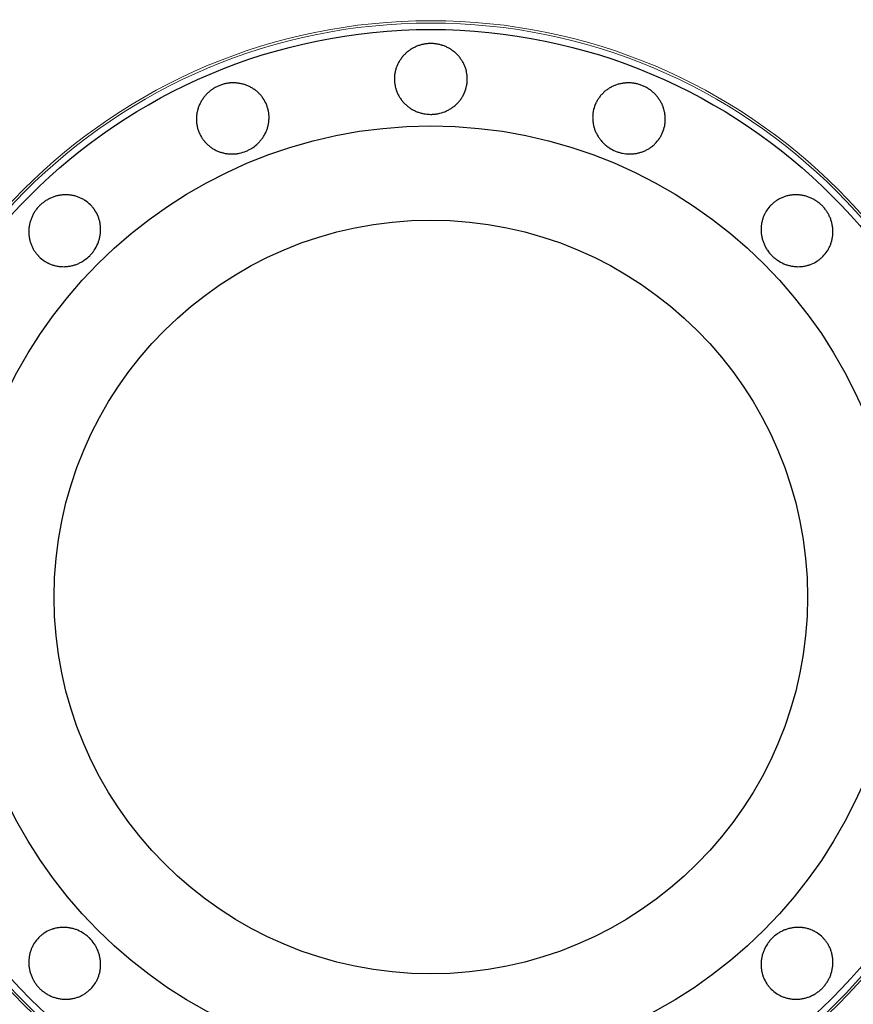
# Model space of a CAD drawing. Header units: inches. Extents: x 0 to 23760, y -13 to 16800.
# Tile 56 of 207: x 6580 to 6649, y 6373 to 6454. Entities that reach past the tile are written whole.
import ezdxf

# ---------------------------------------------------------------- set-up
doc = ezdxf.new("R2010")
doc.units = ezdxf.units.IN
doc.layers.add('254', color=7, linetype='Continuous', true_color=0xffffff)

msp = doc.modelspace()

# ---------------------------------------------------------------- linework, layer by layer
at = {"layer": '254', "color": 2, "linetype": 'Continuous', "lineweight": 25}
for radius in [100, 67.5, 46.681, 38.75, 31]:
    msp.add_circle((6613.965, 6406.835), radius, dxfattribs=at)
at = {"layer": '254', "color": 110, "linetype": 'Continuous', "lineweight": 13}
for radius in [47.403, 47.21]:
    msp.add_circle((6613.965, 6406.835), radius, dxfattribs=at)
at = {"layer": '254', "color": 2, "linetype": 'Continuous', "lineweight": 25}
for points, knots in [([(6613.965, 6452.358), (6614.065, 6452.358), (6614.163, 6452.353), (6614.359, 6452.334), (6614.456, 6452.32), (6614.648, 6452.283), (6614.743, 6452.26), (6614.862, 6452.225), (6614.885, 6452.217), (6614.932, 6452.202), (6614.956, 6452.194), (6615.026, 6452.17), (6615.072, 6452.152), (6615.208, 6452.097), (6615.297, 6452.055), (6615.469, 6451.965), (6615.553, 6451.915), (6615.675, 6451.836), (6615.716, 6451.808), (6615.795, 6451.751), (6615.834, 6451.721), (6615.949, 6451.629), (6616.021, 6451.565), (6616.159, 6451.43), (6616.29, 6451.288), (6616.406, 6451.135), (6616.488, 6451.015), (6616.515, 6450.974), (6616.566, 6450.892), (6616.59, 6450.85), (6616.66, 6450.724), (6616.702, 6450.639), (6616.777, 6450.464), (6616.81, 6450.374), (6616.853, 6450.238), (6616.866, 6450.192), (6616.884, 6450.122), (6616.889, 6450.098), (6616.9, 6450.051), (6616.905, 6450.028), (6616.948, 6449.817), (6616.965, 6449.628), (6616.965, 6449.343), (6616.961, 6449.248), (6616.949, 6449.129), (6616.947, 6449.105), (6616.941, 6449.058), (6616.931, 6448.987), (6616.886, 6448.729), (6616.816, 6448.503), (6616.721, 6448.284), (6616.701, 6448.241), (6616.669, 6448.176), (6616.658, 6448.155), (6616.636, 6448.112), (6616.625, 6448.091), (6616.566, 6447.986), (6616.516, 6447.905), (6616.407, 6447.747), (6616.349, 6447.671), (6616.225, 6447.524), (6616.159, 6447.453), (6616.019, 6447.318), (6615.946, 6447.254), (6615.794, 6447.134), (6615.716, 6447.078), (6615.553, 6446.973), (6615.469, 6446.924), (6615.339, 6446.856), (6615.295, 6446.834), (6615.206, 6446.793), (6615.161, 6446.773), (6614.934, 6446.681), (6614.746, 6446.626), (6614.506, 6446.581), (6614.457, 6446.573), (6614.36, 6446.559), (6614.311, 6446.553), (6614.162, 6446.54), (6614.064, 6446.535), (6613.769, 6446.535), (6613.574, 6446.552), (6613.331, 6446.598), (6613.282, 6446.609), (6613.186, 6446.632), (6613.044, 6446.67), (6612.905, 6446.718), (6612.725, 6446.791), (6612.637, 6446.832), (6612.507, 6446.9), (6612.464, 6446.923), (6612.38, 6446.972), (6612.338, 6446.998), (6612.215, 6447.078), (6612.057, 6447.191), (6611.912, 6447.318), (6611.773, 6447.451), (6611.708, 6447.522), (6611.629, 6447.614), (6611.614, 6447.633), (6611.584, 6447.671), (6611.539, 6447.728), (6611.497, 6447.786), (6611.415, 6447.905), (6611.364, 6447.986), (6611.272, 6448.152), (6611.23, 6448.238), (6611.173, 6448.369), (6611.155, 6448.414), (6611.13, 6448.481), (6611.121, 6448.504), (6611.106, 6448.549), (6611.069, 6448.663), (6611.039, 6448.778), (6610.983, 6449.057), (6610.965, 6449.245), (6610.965, 6449.461), (6610.966, 6449.485), (6610.967, 6449.533), (6610.969, 6449.604), (6610.981, 6449.77), (6611.016, 6450.005), (6611.063, 6450.189), (6611.105, 6450.326), (6611.121, 6450.372), (6611.154, 6450.462), (6611.172, 6450.507), (6611.229, 6450.639), (6611.271, 6450.725), (6611.364, 6450.892), (6611.414, 6450.974), (6611.495, 6451.093), (6611.524, 6451.132), (6611.567, 6451.19), (6611.582, 6451.209), (6611.612, 6451.247), (6611.628, 6451.266), (6611.706, 6451.359), (6611.772, 6451.43), (6611.91, 6451.565), (6612.054, 6451.693), (6612.212, 6451.807), (6612.334, 6451.887), (6612.376, 6451.913), (6612.461, 6451.963), (6612.504, 6451.987), (6612.634, 6452.055), (6612.722, 6452.096), (6612.903, 6452.17), (6612.995, 6452.202), (6613.135, 6452.244), (6613.207, 6452.264), (6613.279, 6452.28), (6613.327, 6452.291), (6613.351, 6452.296), (6613.473, 6452.32), (6613.571, 6452.334), (6613.718, 6452.349), (6613.767, 6452.352), (6613.866, 6452.357), (6613.916, 6452.358), (6613.965, 6452.358)], [0, 0, 0, 0, 0.015625, 0.015625, 0.03125, 0.03125, 0.046875, 0.046875, 0.050781, 0.050781, 0.054688, 0.054688, 0.0625, 0.0625, 0.078125, 0.078125, 0.09375, 0.09375, 0.101563, 0.101563, 0.109375, 0.109375, 0.125, 0.125, 0.140625, 0.15625, 0.15625, 0.164063, 0.164063, 0.171875, 0.171875, 0.1875, 0.1875, 0.203125, 0.203125, 0.210938, 0.210938, 0.214844, 0.214844, 0.21875, 0.21875, 0.25, 0.25, 0.265625, 0.265625, 0.269531, 0.269531, 0.273438, 0.28125, 0.3125, 0.3125, 0.320313, 0.320313, 0.324219, 0.324219, 0.328125, 0.328125, 0.34375, 0.34375, 0.359375, 0.359375, 0.375, 0.375, 0.390625, 0.390625, 0.40625, 0.40625, 0.421875, 0.421875, 0.429688, 0.429688, 0.4375, 0.4375, 0.46875, 0.46875, 0.476563, 0.476563, 0.484375, 0.484375, 0.5, 0.5, 0.53125, 0.53125, 0.539063, 0.539063, 0.546875, 0.5625, 0.5625, 0.578125, 0.578125, 0.585938, 0.585938, 0.59375, 0.59375, 0.609375, 0.625, 0.625, 0.640625, 0.640625, 0.644531, 0.644531, 0.648438, 0.65625, 0.65625, 0.671875, 0.671875, 0.6875, 0.6875, 0.695313, 0.695313, 0.699219, 0.699219, 0.703125, 0.71875, 0.71875, 0.75, 0.75, 0.753906, 0.753906, 0.757813, 0.765625, 0.78125, 0.796875, 0.796875, 0.804688, 0.804688, 0.8125, 0.8125, 0.828125, 0.828125, 0.84375, 0.84375, 0.851563, 0.851563, 0.855469, 0.855469, 0.859375, 0.859375, 0.875, 0.875, 0.890625, 0.90625, 0.90625, 0.914063, 0.914063, 0.921875, 0.921875, 0.9375, 0.9375, 0.953125, 0.953125, 0.960938, 0.964844, 0.964844, 0.96875, 0.96875, 0.984375, 0.984375, 0.992188, 0.992188, 1, 1, 1, 1]), ([(6596.544, 6448.893), (6596.636, 6448.931), (6596.729, 6448.964), (6596.917, 6449.021), (6597.012, 6449.046), (6597.204, 6449.085), (6597.301, 6449.1), (6597.423, 6449.113), (6597.448, 6449.115), (6597.497, 6449.119), (6597.522, 6449.12), (6597.596, 6449.125), (6597.645, 6449.126), (6597.793, 6449.127), (6597.89, 6449.122), (6598.084, 6449.105), (6598.18, 6449.091), (6598.324, 6449.064), (6598.372, 6449.054), (6598.467, 6449.032), (6598.515, 6449.019), (6598.656, 6448.978), (6598.747, 6448.947), (6598.927, 6448.875), (6599.101, 6448.794), (6599.268, 6448.697), (6599.389, 6448.617), (6599.43, 6448.59), (6599.508, 6448.533), (6599.546, 6448.504), (6599.659, 6448.415), (6599.73, 6448.351), (6599.867, 6448.219), (6599.932, 6448.149), (6600.024, 6448.039), (6600.053, 6448.001), (6600.096, 6447.944), (6600.111, 6447.924), (6600.138, 6447.885), (6600.152, 6447.865), (6600.272, 6447.686), (6600.361, 6447.519), (6600.47, 6447.256), (6600.502, 6447.166), (6600.537, 6447.052), (6600.544, 6447.028), (6600.557, 6446.982), (6600.575, 6446.913), (6600.632, 6446.658), (6600.653, 6446.422), (6600.65, 6446.184), (6600.648, 6446.136), (6600.643, 6446.064), (6600.641, 6446.04), (6600.637, 6445.992), (6600.634, 6445.968), (6600.62, 6445.849), (6600.605, 6445.754), (6600.565, 6445.567), (6600.54, 6445.475), (6600.482, 6445.292), (6600.448, 6445.201), (6600.371, 6445.022), (6600.328, 6444.935), (6600.233, 6444.766), (6600.182, 6444.684), (6600.072, 6444.525), (6600.013, 6444.448), (6599.919, 6444.335), (6599.887, 6444.298), (6599.82, 6444.226), (6599.786, 6444.19), (6599.611, 6444.018), (6599.46, 6443.896), (6599.255, 6443.762), (6599.213, 6443.736), (6599.128, 6443.686), (6599.085, 6443.662), (6598.953, 6443.593), (6598.864, 6443.551), (6598.591, 6443.438), (6598.404, 6443.379), (6598.162, 6443.329), (6598.113, 6443.32), (6598.016, 6443.304), (6597.967, 6443.298), (6597.821, 6443.282), (6597.723, 6443.277), (6597.529, 6443.275), (6597.432, 6443.279), (6597.286, 6443.292), (6597.238, 6443.297), (6597.141, 6443.31), (6597.092, 6443.318), (6596.948, 6443.345), (6596.759, 6443.389), (6596.576, 6443.45), (6596.397, 6443.521), (6596.309, 6443.561), (6596.202, 6443.616), (6596.18, 6443.628), (6596.138, 6443.651), (6596.075, 6443.687), (6596.013, 6443.724), (6595.892, 6443.802), (6595.815, 6443.858), (6595.665, 6443.976), (6595.594, 6444.039), (6595.491, 6444.139), (6595.457, 6444.173), (6595.408, 6444.226), (6595.392, 6444.244), (6595.36, 6444.28), (6595.282, 6444.371), (6595.211, 6444.466), (6595.053, 6444.701), (6594.964, 6444.869), (6594.881, 6445.068), (6594.873, 6445.09), (6594.855, 6445.135), (6594.83, 6445.202), (6594.778, 6445.36), (6594.72, 6445.59), (6594.693, 6445.778), (6594.68, 6445.921), (6594.677, 6445.969), (6594.673, 6446.065), (6594.672, 6446.114), (6594.674, 6446.258), (6594.68, 6446.353), (6594.702, 6446.543), (6594.717, 6446.638), (6594.747, 6446.779), (6594.758, 6446.826), (6594.776, 6446.896), (6594.782, 6446.919), (6594.796, 6446.966), (6594.803, 6446.989), (6594.839, 6447.105), (6594.873, 6447.196), (6594.949, 6447.374), (6595.033, 6447.547), (6595.135, 6447.713), (6595.218, 6447.834), (6595.246, 6447.873), (6595.306, 6447.952), (6595.336, 6447.99), (6595.43, 6448.103), (6595.496, 6448.175), (6595.634, 6448.312), (6595.707, 6448.378), (6595.821, 6448.47), (6595.879, 6448.515), (6595.94, 6448.558), (6595.98, 6448.587), (6596.001, 6448.601), (6596.104, 6448.669), (6596.189, 6448.72), (6596.32, 6448.789), (6596.364, 6448.812), (6596.453, 6448.854), (6596.498, 6448.874), (6596.544, 6448.893)], [0, 0, 0, 0, 0.015625, 0.015625, 0.03125, 0.03125, 0.046875, 0.046875, 0.050781, 0.050781, 0.054688, 0.054688, 0.0625, 0.0625, 0.078125, 0.078125, 0.09375, 0.09375, 0.101563, 0.101563, 0.109375, 0.109375, 0.125, 0.125, 0.140625, 0.15625, 0.15625, 0.164063, 0.164063, 0.171875, 0.171875, 0.1875, 0.1875, 0.203125, 0.203125, 0.210938, 0.210938, 0.214844, 0.214844, 0.21875, 0.21875, 0.25, 0.25, 0.265625, 0.265625, 0.269531, 0.269531, 0.273438, 0.28125, 0.3125, 0.3125, 0.320313, 0.320313, 0.324219, 0.324219, 0.328125, 0.328125, 0.34375, 0.34375, 0.359375, 0.359375, 0.375, 0.375, 0.390625, 0.390625, 0.40625, 0.40625, 0.421875, 0.421875, 0.429688, 0.429688, 0.4375, 0.4375, 0.46875, 0.46875, 0.476563, 0.476563, 0.484375, 0.484375, 0.5, 0.5, 0.53125, 0.53125, 0.539063, 0.539063, 0.546875, 0.546875, 0.5625, 0.5625, 0.578125, 0.578125, 0.585938, 0.585938, 0.59375, 0.59375, 0.609375, 0.625, 0.625, 0.640625, 0.640625, 0.644531, 0.644531, 0.648438, 0.65625, 0.65625, 0.671875, 0.671875, 0.6875, 0.6875, 0.695313, 0.695313, 0.699219, 0.699219, 0.703125, 0.71875, 0.71875, 0.75, 0.75, 0.753906, 0.753906, 0.757813, 0.765625, 0.78125, 0.796875, 0.796875, 0.804688, 0.804688, 0.8125, 0.8125, 0.828125, 0.828125, 0.84375, 0.84375, 0.851563, 0.851563, 0.855469, 0.855469, 0.859375, 0.859375, 0.875, 0.875, 0.890625, 0.90625, 0.90625, 0.914063, 0.914063, 0.921875, 0.921875, 0.9375, 0.9375, 0.953125, 0.953125, 0.960938, 0.964844, 0.964844, 0.96875, 0.96875, 0.984375, 0.984375, 0.992188, 0.992188, 1, 1, 1, 1]), ([(6631.386, 6448.893), (6631.478, 6448.855), (6631.567, 6448.813), (6631.741, 6448.72), (6631.825, 6448.67), (6631.988, 6448.562), (6632.068, 6448.504), (6632.163, 6448.427), (6632.182, 6448.411), (6632.22, 6448.379), (6632.239, 6448.362), (6632.294, 6448.313), (6632.33, 6448.279), (6632.434, 6448.176), (6632.5, 6448.104), (6632.625, 6447.954), (6632.684, 6447.876), (6632.766, 6447.756), (6632.793, 6447.715), (6632.844, 6447.631), (6632.869, 6447.589), (6632.94, 6447.46), (6632.982, 6447.373), (6633.058, 6447.196), (6633.125, 6447.015), (6633.173, 6446.828), (6633.203, 6446.686), (6633.212, 6446.639), (6633.228, 6446.543), (6633.234, 6446.495), (6633.25, 6446.352), (6633.256, 6446.257), (6633.259, 6446.067), (6633.255, 6445.971), (6633.243, 6445.829), (6633.237, 6445.781), (6633.227, 6445.71), (6633.223, 6445.686), (6633.215, 6445.639), (6633.211, 6445.615), (6633.169, 6445.404), (6633.113, 6445.222), (6633.004, 6444.959), (6632.964, 6444.873), (6632.908, 6444.768), (6632.896, 6444.747), (6632.872, 6444.705), (6632.836, 6444.643), (6632.696, 6444.422), (6632.545, 6444.241), (6632.374, 6444.074), (6632.338, 6444.042), (6632.284, 6443.994), (6632.266, 6443.979), (6632.229, 6443.948), (6632.21, 6443.933), (6632.116, 6443.858), (6632.038, 6443.802), (6631.878, 6443.698), (6631.795, 6443.65), (6631.624, 6443.562), (6631.536, 6443.522), (6631.355, 6443.45), (6631.263, 6443.419), (6631.077, 6443.366), (6630.983, 6443.345), (6630.792, 6443.31), (6630.696, 6443.297), (6630.55, 6443.284), (6630.501, 6443.28), (6630.402, 6443.276), (6630.353, 6443.276), (6630.108, 6443.277), (6629.914, 6443.298), (6629.675, 6443.348), (6629.627, 6443.359), (6629.531, 6443.384), (6629.484, 6443.398), (6629.342, 6443.442), (6629.249, 6443.476), (6628.977, 6443.588), (6628.803, 6443.679), (6628.596, 6443.814), (6628.555, 6443.842), (6628.475, 6443.901), (6628.358, 6443.99), (6628.249, 6444.088), (6628.11, 6444.224), (6628.044, 6444.296), (6627.95, 6444.408), (6627.92, 6444.446), (6627.861, 6444.524), (6627.832, 6444.564), (6627.748, 6444.684), (6627.646, 6444.849), (6627.56, 6445.022), (6627.484, 6445.198), (6627.45, 6445.289), (6627.413, 6445.404), (6627.406, 6445.427), (6627.392, 6445.474), (6627.373, 6445.544), (6627.356, 6445.614), (6627.326, 6445.754), (6627.31, 6445.849), (6627.288, 6446.038), (6627.282, 6446.133), (6627.28, 6446.276), (6627.28, 6446.324), (6627.283, 6446.396), (6627.284, 6446.42), (6627.287, 6446.468), (6627.296, 6446.588), (6627.313, 6446.705), (6627.368, 6446.984), (6627.423, 6447.165), (6627.506, 6447.364), (6627.515, 6447.386), (6627.535, 6447.43), (6627.564, 6447.495), (6627.639, 6447.644), (6627.761, 6447.847), (6627.875, 6448), (6627.966, 6448.11), (6627.998, 6448.146), (6628.064, 6448.217), (6628.097, 6448.251), (6628.2, 6448.352), (6628.272, 6448.415), (6628.422, 6448.534), (6628.499, 6448.59), (6628.62, 6448.669), (6628.661, 6448.694), (6628.724, 6448.731), (6628.745, 6448.743), (6628.787, 6448.767), (6628.809, 6448.778), (6628.917, 6448.835), (6629.005, 6448.875), (6629.184, 6448.947), (6629.366, 6449.01), (6629.555, 6449.055), (6629.699, 6449.082), (6629.748, 6449.09), (6629.845, 6449.103), (6629.894, 6449.109), (6630.04, 6449.122), (6630.138, 6449.127), (6630.332, 6449.126), (6630.43, 6449.12), (6630.576, 6449.105), (6630.649, 6449.096), (6630.722, 6449.084), (6630.771, 6449.075), (6630.795, 6449.071), (6630.917, 6449.046), (6631.013, 6449.022), (6631.154, 6448.979), (6631.201, 6448.963), (6631.294, 6448.93), (6631.34, 6448.912), (6631.386, 6448.893)], [0, 0, 0, 0, 0.015625, 0.015625, 0.03125, 0.03125, 0.046875, 0.046875, 0.050781, 0.050781, 0.054688, 0.054688, 0.0625, 0.0625, 0.078125, 0.078125, 0.09375, 0.09375, 0.101563, 0.101563, 0.109375, 0.109375, 0.125, 0.125, 0.140625, 0.15625, 0.15625, 0.164063, 0.164063, 0.171875, 0.171875, 0.1875, 0.1875, 0.203125, 0.203125, 0.210938, 0.210938, 0.214844, 0.214844, 0.21875, 0.21875, 0.25, 0.25, 0.265625, 0.265625, 0.269531, 0.269531, 0.273438, 0.28125, 0.3125, 0.3125, 0.320313, 0.320313, 0.324219, 0.324219, 0.328125, 0.328125, 0.34375, 0.34375, 0.359375, 0.359375, 0.375, 0.375, 0.390625, 0.390625, 0.40625, 0.40625, 0.421875, 0.421875, 0.429688, 0.429688, 0.4375, 0.4375, 0.46875, 0.46875, 0.476563, 0.476563, 0.484375, 0.484375, 0.5, 0.5, 0.53125, 0.53125, 0.539063, 0.539063, 0.546875, 0.5625, 0.5625, 0.578125, 0.578125, 0.585938, 0.585938, 0.59375, 0.59375, 0.609375, 0.625, 0.625, 0.640625, 0.640625, 0.644531, 0.644531, 0.648438, 0.65625, 0.65625, 0.671875, 0.671875, 0.6875, 0.6875, 0.695313, 0.695313, 0.699219, 0.699219, 0.703125, 0.71875, 0.71875, 0.75, 0.75, 0.753906, 0.753906, 0.757813, 0.765625, 0.78125, 0.796875, 0.796875, 0.804688, 0.804688, 0.8125, 0.8125, 0.828125, 0.828125, 0.84375, 0.84375, 0.851563, 0.851563, 0.855469, 0.855469, 0.859375, 0.859375, 0.875, 0.875, 0.890625, 0.90625, 0.90625, 0.914063, 0.914063, 0.921875, 0.921875, 0.9375, 0.9375, 0.953125, 0.953125, 0.960938, 0.964844, 0.964844, 0.96875, 0.96875, 0.984375, 0.984375, 0.992188, 0.992188, 1, 1, 1, 1]), ([(6581.775, 6439.025), (6581.846, 6439.095), (6581.919, 6439.161), (6582.071, 6439.286), (6582.149, 6439.345), (6582.312, 6439.454), (6582.395, 6439.505), (6582.504, 6439.564), (6582.526, 6439.576), (6582.57, 6439.598), (6582.592, 6439.609), (6582.659, 6439.641), (6582.704, 6439.661), (6582.839, 6439.719), (6582.931, 6439.752), (6583.117, 6439.81), (6583.211, 6439.834), (6583.354, 6439.864), (6583.402, 6439.873), (6583.499, 6439.889), (6583.548, 6439.895), (6583.693, 6439.912), (6583.79, 6439.918), (6583.983, 6439.92), (6584.176, 6439.912), (6584.367, 6439.886), (6584.509, 6439.859), (6584.557, 6439.849), (6584.651, 6439.827), (6584.698, 6439.814), (6584.836, 6439.775), (6584.926, 6439.744), (6585.103, 6439.673), (6585.19, 6439.634), (6585.317, 6439.567), (6585.359, 6439.544), (6585.421, 6439.507), (6585.441, 6439.494), (6585.482, 6439.469), (6585.663, 6439.352), (6585.827, 6439.215), (6586.029, 6439.014), (6586.093, 6438.944), (6586.169, 6438.851), (6586.184, 6438.833), (6586.213, 6438.795), (6586.257, 6438.738), (6586.407, 6438.524), (6586.517, 6438.315), (6586.605, 6438.093), (6586.622, 6438.048), (6586.645, 6437.98), (6586.652, 6437.957), (6586.667, 6437.911), (6586.673, 6437.888), (6586.706, 6437.772), (6586.728, 6437.679), (6586.763, 6437.491), (6586.775, 6437.396), (6586.792, 6437.204), (6586.795, 6437.108), (6586.792, 6436.913), (6586.785, 6436.816), (6586.763, 6436.624), (6586.747, 6436.529), (6586.706, 6436.339), (6586.682, 6436.245), (6586.638, 6436.105), (6586.622, 6436.059), (6586.588, 6435.966), (6586.57, 6435.921), (6586.474, 6435.695), (6586.381, 6435.524), (6586.243, 6435.322), (6586.214, 6435.282), (6586.155, 6435.203), (6586.124, 6435.164), (6586.029, 6435.05), (6585.962, 6434.977), (6585.754, 6434.769), (6585.604, 6434.643), (6585.4, 6434.503), (6585.358, 6434.476), (6585.274, 6434.425), (6585.146, 6434.351), (6585.014, 6434.287), (6584.835, 6434.211), (6584.744, 6434.178), (6584.604, 6434.134), (6584.557, 6434.12), (6584.463, 6434.095), (6584.415, 6434.084), (6584.271, 6434.053), (6584.08, 6434.021), (6583.888, 6434.008), (6583.695, 6434.005), (6583.599, 6434.008), (6583.478, 6434.019), (6583.454, 6434.021), (6583.406, 6434.026), (6583.334, 6434.035), (6583.263, 6434.046), (6583.121, 6434.072), (6583.028, 6434.094), (6582.845, 6434.146), (6582.755, 6434.177), (6582.621, 6434.229), (6582.577, 6434.248), (6582.512, 6434.278), (6582.49, 6434.288), (6582.447, 6434.31), (6582.34, 6434.364), (6582.238, 6434.424), (6582.002, 6434.582), (6581.855, 6434.702), (6581.703, 6434.855), (6581.686, 6434.872), (6581.653, 6434.906), (6581.604, 6434.959), (6581.495, 6435.085), (6581.354, 6435.275), (6581.257, 6435.438), (6581.19, 6435.565), (6581.169, 6435.609), (6581.129, 6435.696), (6581.11, 6435.74), (6581.056, 6435.874), (6581.025, 6435.965), (6580.972, 6436.149), (6580.95, 6436.242), (6580.924, 6436.384), (6580.916, 6436.431), (6580.906, 6436.503), (6580.903, 6436.527), (6580.898, 6436.575), (6580.895, 6436.599), (6580.884, 6436.721), (6580.881, 6436.817), (6580.883, 6437.011), (6580.895, 6437.203), (6580.925, 6437.395), (6580.955, 6437.538), (6580.966, 6437.586), (6580.991, 6437.681), (6581.005, 6437.729), (6581.048, 6437.869), (6581.082, 6437.96), (6581.157, 6438.14), (6581.199, 6438.228), (6581.269, 6438.357), (6581.306, 6438.421), (6581.345, 6438.484), (6581.372, 6438.526), (6581.385, 6438.547), (6581.454, 6438.649), (6581.513, 6438.729), (6581.607, 6438.843), (6581.64, 6438.88), (6581.706, 6438.954), (6581.74, 6438.99), (6581.775, 6439.025)], [0, 0, 0, 0, 0.015625, 0.015625, 0.03125, 0.03125, 0.046875, 0.046875, 0.050781, 0.050781, 0.054688, 0.054688, 0.0625, 0.0625, 0.078125, 0.078125, 0.09375, 0.09375, 0.101563, 0.101563, 0.109375, 0.109375, 0.125, 0.125, 0.140625, 0.15625, 0.15625, 0.164063, 0.164063, 0.171875, 0.171875, 0.1875, 0.1875, 0.203125, 0.203125, 0.210938, 0.210938, 0.214844, 0.214844, 0.21875, 0.25, 0.25, 0.265625, 0.265625, 0.269531, 0.269531, 0.273438, 0.28125, 0.3125, 0.3125, 0.320313, 0.320313, 0.324219, 0.324219, 0.328125, 0.328125, 0.34375, 0.34375, 0.359375, 0.359375, 0.375, 0.375, 0.390625, 0.390625, 0.40625, 0.40625, 0.421875, 0.421875, 0.429688, 0.429688, 0.4375, 0.4375, 0.46875, 0.46875, 0.476563, 0.476563, 0.484375, 0.484375, 0.5, 0.5, 0.53125, 0.53125, 0.539063, 0.539063, 0.546875, 0.5625, 0.5625, 0.578125, 0.578125, 0.585938, 0.585938, 0.59375, 0.59375, 0.609375, 0.625, 0.625, 0.640625, 0.640625, 0.644531, 0.644531, 0.648438, 0.65625, 0.65625, 0.671875, 0.671875, 0.6875, 0.6875, 0.695313, 0.695313, 0.699219, 0.699219, 0.703125, 0.71875, 0.71875, 0.75, 0.75, 0.753906, 0.753906, 0.757813, 0.765625, 0.78125, 0.796875, 0.796875, 0.804688, 0.804688, 0.8125, 0.8125, 0.828125, 0.828125, 0.84375, 0.84375, 0.851563, 0.851563, 0.855469, 0.855469, 0.859375, 0.859375, 0.875, 0.875, 0.890625, 0.90625, 0.90625, 0.914063, 0.914063, 0.921875, 0.921875, 0.9375, 0.9375, 0.953125, 0.953125, 0.960938, 0.964844, 0.964844, 0.96875, 0.96875, 0.984375, 0.984375, 0.992188, 0.992188, 1, 1, 1, 1]), ([(6646.155, 6439.025), (6646.226, 6438.954), (6646.292, 6438.881), (6646.417, 6438.73), (6646.475, 6438.651), (6646.585, 6438.489), (6646.636, 6438.405), (6646.694, 6438.296), (6646.706, 6438.275), (6646.728, 6438.231), (6646.74, 6438.208), (6646.772, 6438.142), (6646.792, 6438.097), (6646.849, 6437.961), (6646.882, 6437.869), (6646.94, 6437.683), (6646.965, 6437.589), (6646.995, 6437.446), (6647.004, 6437.398), (6647.019, 6437.301), (6647.026, 6437.253), (6647.042, 6437.107), (6647.048, 6437.01), (6647.05, 6436.817), (6647.042, 6436.624), (6647.016, 6436.433), (6646.989, 6436.291), (6646.979, 6436.243), (6646.957, 6436.149), (6646.945, 6436.103), (6646.905, 6435.964), (6646.874, 6435.874), (6646.804, 6435.697), (6646.764, 6435.61), (6646.697, 6435.483), (6646.674, 6435.442), (6646.637, 6435.38), (6646.625, 6435.359), (6646.599, 6435.318), (6646.482, 6435.137), (6646.346, 6434.973), (6646.145, 6434.772), (6646.074, 6434.707), (6645.982, 6434.631), (6645.963, 6434.616), (6645.925, 6434.587), (6645.868, 6434.543), (6645.654, 6434.393), (6645.445, 6434.283), (6645.223, 6434.195), (6645.178, 6434.179), (6645.11, 6434.156), (6645.087, 6434.148), (6645.041, 6434.134), (6645.018, 6434.127), (6644.903, 6434.094), (6644.809, 6434.072), (6644.621, 6434.038), (6644.526, 6434.025), (6644.335, 6434.009), (6644.238, 6434.005), (6644.043, 6434.008), (6643.947, 6434.015), (6643.754, 6434.037), (6643.659, 6434.053), (6643.47, 6434.094), (6643.376, 6434.118), (6643.236, 6434.162), (6643.189, 6434.178), (6643.097, 6434.212), (6643.051, 6434.23), (6642.825, 6434.326), (6642.654, 6434.419), (6642.452, 6434.557), (6642.412, 6434.586), (6642.333, 6434.645), (6642.295, 6434.676), (6642.18, 6434.771), (6642.107, 6434.838), (6641.899, 6435.046), (6641.773, 6435.196), (6641.634, 6435.4), (6641.607, 6435.442), (6641.555, 6435.527), (6641.481, 6435.654), (6641.418, 6435.786), (6641.342, 6435.965), (6641.308, 6436.057), (6641.264, 6436.196), (6641.251, 6436.243), (6641.226, 6436.337), (6641.214, 6436.385), (6641.184, 6436.529), (6641.152, 6436.72), (6641.139, 6436.913), (6641.136, 6437.105), (6641.139, 6437.201), (6641.149, 6437.322), (6641.151, 6437.346), (6641.157, 6437.394), (6641.165, 6437.466), (6641.177, 6437.538), (6641.203, 6437.679), (6641.224, 6437.772), (6641.277, 6437.955), (6641.307, 6438.046), (6641.36, 6438.179), (6641.379, 6438.223), (6641.409, 6438.288), (6641.419, 6438.31), (6641.44, 6438.353), (6641.494, 6438.46), (6641.555, 6438.562), (6641.712, 6438.799), (6641.833, 6438.945), (6641.985, 6439.097), (6642.002, 6439.114), (6642.037, 6439.147), (6642.089, 6439.196), (6642.215, 6439.305), (6642.405, 6439.446), (6642.569, 6439.543), (6642.696, 6439.61), (6642.739, 6439.631), (6642.827, 6439.672), (6642.871, 6439.691), (6643.005, 6439.744), (6643.095, 6439.775), (6643.279, 6439.828), (6643.372, 6439.85), (6643.514, 6439.876), (6643.562, 6439.884), (6643.633, 6439.894), (6643.657, 6439.897), (6643.706, 6439.903), (6643.73, 6439.905), (6643.851, 6439.916), (6643.948, 6439.92), (6644.141, 6439.918), (6644.334, 6439.906), (6644.525, 6439.875), (6644.669, 6439.845), (6644.717, 6439.834), (6644.812, 6439.809), (6644.859, 6439.796), (6644.999, 6439.752), (6645.091, 6439.719), (6645.271, 6439.643), (6645.359, 6439.601), (6645.488, 6439.531), (6645.552, 6439.494), (6645.615, 6439.455), (6645.656, 6439.429), (6645.677, 6439.415), (6645.78, 6439.346), (6645.859, 6439.287), (6645.974, 6439.193), (6646.011, 6439.16), (6646.084, 6439.094), (6646.12, 6439.06), (6646.155, 6439.025)], [0, 0, 0, 0, 0.015625, 0.015625, 0.03125, 0.03125, 0.046875, 0.046875, 0.050781, 0.050781, 0.054688, 0.054688, 0.0625, 0.0625, 0.078125, 0.078125, 0.09375, 0.09375, 0.101563, 0.101563, 0.109375, 0.109375, 0.125, 0.125, 0.140625, 0.15625, 0.15625, 0.164063, 0.164063, 0.171875, 0.171875, 0.1875, 0.1875, 0.203125, 0.203125, 0.210938, 0.210938, 0.214844, 0.214844, 0.21875, 0.25, 0.25, 0.265625, 0.265625, 0.269531, 0.269531, 0.273438, 0.28125, 0.3125, 0.3125, 0.320313, 0.320313, 0.324219, 0.324219, 0.328125, 0.328125, 0.34375, 0.34375, 0.359375, 0.359375, 0.375, 0.375, 0.390625, 0.390625, 0.40625, 0.40625, 0.421875, 0.421875, 0.429688, 0.429688, 0.4375, 0.4375, 0.46875, 0.46875, 0.476563, 0.476563, 0.484375, 0.484375, 0.5, 0.5, 0.53125, 0.53125, 0.539063, 0.539063, 0.546875, 0.5625, 0.5625, 0.578125, 0.578125, 0.585938, 0.585938, 0.59375, 0.59375, 0.609375, 0.625, 0.625, 0.640625, 0.640625, 0.644531, 0.644531, 0.648438, 0.65625, 0.65625, 0.671875, 0.671875, 0.6875, 0.6875, 0.695313, 0.695313, 0.699219, 0.699219, 0.703125, 0.71875, 0.71875, 0.75, 0.75, 0.753906, 0.753906, 0.757813, 0.765625, 0.78125, 0.796875, 0.796875, 0.804688, 0.804688, 0.8125, 0.8125, 0.828125, 0.828125, 0.84375, 0.84375, 0.851563, 0.851563, 0.855469, 0.855469, 0.859375, 0.859375, 0.875, 0.875, 0.890625, 0.90625, 0.90625, 0.914063, 0.914063, 0.921875, 0.921875, 0.9375, 0.9375, 0.953125, 0.953125, 0.960938, 0.964844, 0.964844, 0.96875, 0.96875, 0.984375, 0.984375, 0.992188, 0.992188, 1, 1, 1, 1]), ([(6581.775, 6374.645), (6581.705, 6374.715), (6581.639, 6374.788), (6581.514, 6374.94), (6581.456, 6375.019), (6581.346, 6375.181), (6581.295, 6375.265), (6581.236, 6375.373), (6581.225, 6375.395), (6581.202, 6375.439), (6581.191, 6375.461), (6581.159, 6375.528), (6581.139, 6375.573), (6581.082, 6375.709), (6581.048, 6375.801), (6580.99, 6375.987), (6580.966, 6376.081), (6580.936, 6376.224), (6580.927, 6376.272), (6580.911, 6376.368), (6580.905, 6376.417), (6580.889, 6376.563), (6580.883, 6376.66), (6580.881, 6376.853), (6580.888, 6377.045), (6580.915, 6377.236), (6580.941, 6377.379), (6580.951, 6377.427), (6580.974, 6377.521), (6580.986, 6377.567), (6581.026, 6377.705), (6581.056, 6377.796), (6581.127, 6377.973), (6581.167, 6378.059), (6581.233, 6378.186), (6581.256, 6378.228), (6581.293, 6378.29), (6581.306, 6378.311), (6581.331, 6378.351), (6581.449, 6378.533), (6581.585, 6378.697), (6581.786, 6378.898), (6581.856, 6378.962), (6581.949, 6379.039), (6581.967, 6379.054), (6582.005, 6379.083), (6582.062, 6379.126), (6582.276, 6379.277), (6582.486, 6379.386), (6582.707, 6379.475), (6582.752, 6379.491), (6582.821, 6379.514), (6582.844, 6379.522), (6582.89, 6379.536), (6582.913, 6379.543), (6583.028, 6379.576), (6583.121, 6379.598), (6583.309, 6379.632), (6583.404, 6379.645), (6583.596, 6379.661), (6583.692, 6379.665), (6583.887, 6379.661), (6583.984, 6379.655), (6584.176, 6379.632), (6584.272, 6379.617), (6584.461, 6379.576), (6584.555, 6379.551), (6584.695, 6379.507), (6584.741, 6379.492), (6584.834, 6379.458), (6584.88, 6379.44), (6585.105, 6379.344), (6585.276, 6379.251), (6585.479, 6379.113), (6585.519, 6379.084), (6585.597, 6379.025), (6585.636, 6378.994), (6585.75, 6378.899), (6585.823, 6378.832), (6586.032, 6378.624), (6586.158, 6378.473), (6586.297, 6378.269), (6586.324, 6378.228), (6586.376, 6378.143), (6586.449, 6378.015), (6586.513, 6377.884), (6586.589, 6377.704), (6586.622, 6377.613), (6586.666, 6377.474), (6586.68, 6377.427), (6586.705, 6377.332), (6586.716, 6377.284), (6586.747, 6377.141), (6586.779, 6376.949), (6586.792, 6376.757), (6586.795, 6376.565), (6586.792, 6376.468), (6586.782, 6376.348), (6586.779, 6376.324), (6586.774, 6376.275), (6586.765, 6376.203), (6586.754, 6376.132), (6586.728, 6375.991), (6586.706, 6375.898), (6586.654, 6375.715), (6586.624, 6375.624), (6586.571, 6375.491), (6586.552, 6375.447), (6586.522, 6375.381), (6586.512, 6375.36), (6586.491, 6375.316), (6586.437, 6375.21), (6586.376, 6375.108), (6586.219, 6374.871), (6586.098, 6374.725), (6585.946, 6374.573), (6585.928, 6374.556), (6585.894, 6374.523), (6585.841, 6374.474), (6585.715, 6374.365), (6585.525, 6374.224), (6585.362, 6374.126), (6585.235, 6374.06), (6585.192, 6374.038), (6585.104, 6373.998), (6585.06, 6373.979), (6584.926, 6373.926), (6584.835, 6373.895), (6584.652, 6373.842), (6584.558, 6373.82), (6584.417, 6373.793), (6584.369, 6373.786), (6584.297, 6373.776), (6584.273, 6373.773), (6584.225, 6373.767), (6584.201, 6373.765), (6584.08, 6373.754), (6583.983, 6373.75), (6583.79, 6373.752), (6583.597, 6373.764), (6583.405, 6373.795), (6583.262, 6373.825), (6583.214, 6373.836), (6583.119, 6373.861), (6583.072, 6373.874), (6582.931, 6373.918), (6582.84, 6373.951), (6582.66, 6374.027), (6582.572, 6374.069), (6582.443, 6374.139), (6582.379, 6374.175), (6582.316, 6374.214), (6582.274, 6374.241), (6582.254, 6374.255), (6582.151, 6374.324), (6582.072, 6374.383), (6581.957, 6374.477), (6581.92, 6374.509), (6581.846, 6374.576), (6581.811, 6374.61), (6581.775, 6374.645)], [0, 0, 0, 0, 0.015625, 0.015625, 0.03125, 0.03125, 0.046875, 0.046875, 0.050781, 0.050781, 0.054688, 0.054688, 0.0625, 0.0625, 0.078125, 0.078125, 0.09375, 0.09375, 0.101562, 0.101562, 0.109375, 0.109375, 0.125, 0.125, 0.140625, 0.15625, 0.15625, 0.164063, 0.164063, 0.171875, 0.171875, 0.1875, 0.1875, 0.203125, 0.203125, 0.210938, 0.210938, 0.214844, 0.214844, 0.21875, 0.25, 0.25, 0.265625, 0.265625, 0.269531, 0.269531, 0.273438, 0.28125, 0.3125, 0.3125, 0.320312, 0.320312, 0.324219, 0.324219, 0.328125, 0.328125, 0.34375, 0.34375, 0.359375, 0.359375, 0.375, 0.375, 0.390625, 0.390625, 0.40625, 0.40625, 0.421875, 0.421875, 0.429688, 0.429688, 0.4375, 0.4375, 0.46875, 0.46875, 0.476563, 0.476563, 0.484375, 0.484375, 0.5, 0.5, 0.53125, 0.53125, 0.539063, 0.539063, 0.546875, 0.5625, 0.5625, 0.578125, 0.578125, 0.585938, 0.585938, 0.59375, 0.59375, 0.609375, 0.625, 0.625, 0.640625, 0.640625, 0.644531, 0.644531, 0.648438, 0.65625, 0.65625, 0.671875, 0.671875, 0.6875, 0.6875, 0.695313, 0.695313, 0.699219, 0.699219, 0.703125, 0.71875, 0.71875, 0.75, 0.75, 0.753906, 0.753906, 0.757813, 0.765625, 0.78125, 0.796875, 0.796875, 0.804688, 0.804688, 0.8125, 0.8125, 0.828125, 0.828125, 0.84375, 0.84375, 0.851563, 0.851563, 0.855469, 0.855469, 0.859375, 0.859375, 0.875, 0.875, 0.890625, 0.90625, 0.90625, 0.914063, 0.914063, 0.921875, 0.921875, 0.9375, 0.9375, 0.953125, 0.953125, 0.960938, 0.964844, 0.964844, 0.96875, 0.96875, 0.984375, 0.984375, 0.992188, 0.992188, 1, 1, 1, 1]), ([(6646.155, 6374.645), (6646.085, 6374.575), (6646.012, 6374.508), (6645.86, 6374.384), (6645.781, 6374.325), (6645.619, 6374.216), (6645.535, 6374.165), (6645.427, 6374.106), (6645.405, 6374.094), (6645.361, 6374.072), (6645.339, 6374.061), (6645.272, 6374.029), (6645.227, 6374.008), (6645.091, 6373.951), (6645, 6373.918), (6644.814, 6373.86), (6644.719, 6373.836), (6644.576, 6373.805), (6644.528, 6373.797), (6644.432, 6373.781), (6644.383, 6373.774), (6644.237, 6373.758), (6644.14, 6373.752), (6643.947, 6373.75), (6643.755, 6373.758), (6643.564, 6373.784), (6643.421, 6373.811), (6643.374, 6373.821), (6643.28, 6373.843), (6643.233, 6373.855), (6643.095, 6373.895), (6643.004, 6373.926), (6642.827, 6373.997), (6642.741, 6374.036), (6642.614, 6374.103), (6642.572, 6374.126), (6642.51, 6374.163), (6642.49, 6374.175), (6642.449, 6374.201), (6642.268, 6374.318), (6642.103, 6374.454), (6641.902, 6374.656), (6641.838, 6374.726), (6641.762, 6374.818), (6641.747, 6374.837), (6641.717, 6374.875), (6641.674, 6374.932), (6641.523, 6375.146), (6641.414, 6375.355), (6641.326, 6375.577), (6641.309, 6375.622), (6641.286, 6375.69), (6641.278, 6375.713), (6641.264, 6375.759), (6641.257, 6375.782), (6641.224, 6375.898), (6641.203, 6375.991), (6641.168, 6376.179), (6641.155, 6376.274), (6641.139, 6376.465), (6641.136, 6376.562), (6641.139, 6376.757), (6641.145, 6376.854), (6641.168, 6377.046), (6641.184, 6377.141), (6641.224, 6377.33), (6641.249, 6377.424), (6641.293, 6377.564), (6641.309, 6377.611), (6641.343, 6377.703), (6641.361, 6377.749), (6641.456, 6377.975), (6641.55, 6378.146), (6641.688, 6378.348), (6641.716, 6378.388), (6641.776, 6378.467), (6641.806, 6378.506), (6641.902, 6378.62), (6641.968, 6378.693), (6642.177, 6378.901), (6642.327, 6379.027), (6642.531, 6379.167), (6642.573, 6379.194), (6642.657, 6379.245), (6642.785, 6379.319), (6642.917, 6379.383), (6643.096, 6379.458), (6643.187, 6379.492), (6643.326, 6379.536), (6643.373, 6379.549), (6643.468, 6379.574), (6643.516, 6379.586), (6643.659, 6379.617), (6643.851, 6379.648), (6644.043, 6379.661), (6644.235, 6379.665), (6644.332, 6379.661), (6644.452, 6379.651), (6644.477, 6379.649), (6644.525, 6379.644), (6644.597, 6379.635), (6644.668, 6379.624), (6644.81, 6379.598), (6644.902, 6379.576), (6645.086, 6379.524), (6645.176, 6379.493), (6645.309, 6379.44), (6645.353, 6379.422), (6645.419, 6379.392), (6645.441, 6379.381), (6645.484, 6379.36), (6645.591, 6379.306), (6645.693, 6379.246), (6645.929, 6379.088), (6646.075, 6378.968), (6646.228, 6378.815), (6646.244, 6378.798), (6646.277, 6378.763), (6646.326, 6378.711), (6646.435, 6378.585), (6646.577, 6378.395), (6646.674, 6378.231), (6646.74, 6378.104), (6646.762, 6378.061), (6646.802, 6377.974), (6646.821, 6377.929), (6646.874, 6377.796), (6646.905, 6377.705), (6646.958, 6377.521), (6646.98, 6377.428), (6647.007, 6377.286), (6647.015, 6377.239), (6647.025, 6377.167), (6647.028, 6377.143), (6647.033, 6377.095), (6647.035, 6377.07), (6647.046, 6376.949), (6647.05, 6376.852), (6647.048, 6376.659), (6647.036, 6376.467), (6647.005, 6376.275), (6646.975, 6376.131), (6646.964, 6376.084), (6646.939, 6375.988), (6646.926, 6375.941), (6646.882, 6375.801), (6646.849, 6375.709), (6646.774, 6375.53), (6646.731, 6375.442), (6646.661, 6375.312), (6646.625, 6375.248), (6646.586, 6375.186), (6646.559, 6375.144), (6646.545, 6375.123), (6646.476, 6375.02), (6646.417, 6374.941), (6646.323, 6374.827), (6646.291, 6374.789), (6646.224, 6374.716), (6646.19, 6374.68), (6646.155, 6374.645)], [0, 0, 0, 0, 0.015625, 0.015625, 0.03125, 0.03125, 0.046875, 0.046875, 0.050781, 0.050781, 0.054688, 0.054688, 0.0625, 0.0625, 0.078125, 0.078125, 0.09375, 0.09375, 0.101563, 0.101563, 0.109375, 0.109375, 0.125, 0.125, 0.140625, 0.15625, 0.15625, 0.164063, 0.164063, 0.171875, 0.171875, 0.1875, 0.1875, 0.203125, 0.203125, 0.210938, 0.210938, 0.214844, 0.214844, 0.21875, 0.25, 0.25, 0.265625, 0.265625, 0.269531, 0.269531, 0.273438, 0.28125, 0.3125, 0.3125, 0.320313, 0.320313, 0.324219, 0.324219, 0.328125, 0.328125, 0.34375, 0.34375, 0.359375, 0.359375, 0.375, 0.375, 0.390625, 0.390625, 0.40625, 0.40625, 0.421875, 0.421875, 0.429688, 0.429688, 0.4375, 0.4375, 0.46875, 0.46875, 0.476562, 0.476562, 0.484375, 0.484375, 0.5, 0.5, 0.53125, 0.53125, 0.539062, 0.539062, 0.546875, 0.5625, 0.5625, 0.578125, 0.578125, 0.585937, 0.585937, 0.59375, 0.59375, 0.609375, 0.625, 0.625, 0.640625, 0.640625, 0.644531, 0.644531, 0.648437, 0.65625, 0.65625, 0.671875, 0.671875, 0.6875, 0.6875, 0.695312, 0.695312, 0.699219, 0.699219, 0.703125, 0.71875, 0.71875, 0.75, 0.75, 0.753906, 0.753906, 0.757812, 0.765625, 0.78125, 0.796875, 0.796875, 0.804687, 0.804687, 0.8125, 0.8125, 0.828125, 0.828125, 0.84375, 0.84375, 0.851562, 0.851562, 0.855469, 0.855469, 0.859375, 0.859375, 0.875, 0.875, 0.890625, 0.90625, 0.90625, 0.914062, 0.914062, 0.921875, 0.921875, 0.9375, 0.9375, 0.953125, 0.953125, 0.960938, 0.964844, 0.964844, 0.96875, 0.96875, 0.984375, 0.984375, 0.992188, 0.992188, 1, 1, 1, 1])]:
    msp.add_open_spline(points, degree=3, knots=knots, dxfattribs=at)

doc.saveas('drawing.dxf')
